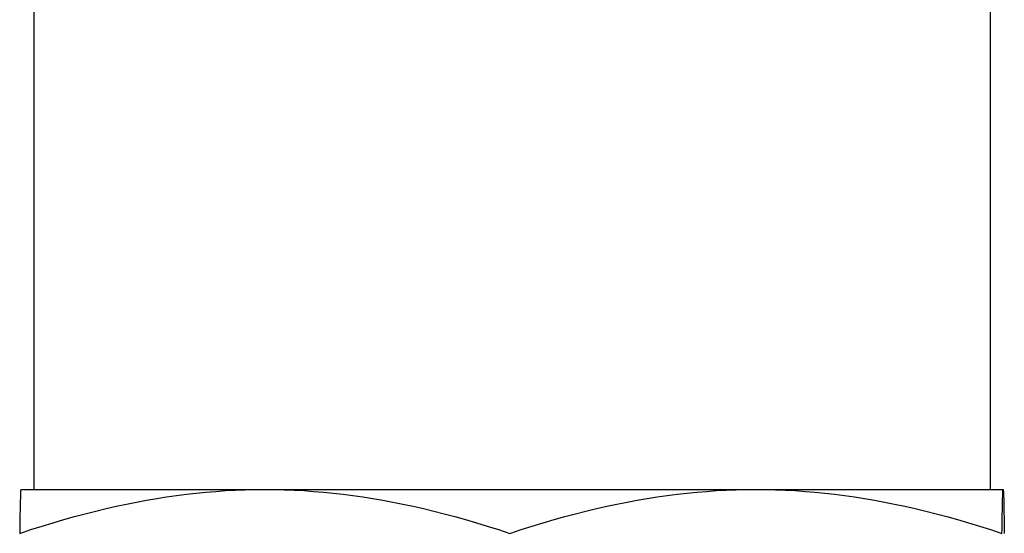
# Model space of a CAD drawing. Header units: millimetres. Extents: x 71 to 3793, y 26 to 321.
# Tile 6 of 11: x 421 to 440, y 216 to 226. Entities that reach past the tile are written whole.
import ezdxf

# ---------------------------------------------------------------- set-up
doc = ezdxf.new("R2010")
doc.units = ezdxf.units.MM
doc.layers.add('DETAIL', color=2, linetype='Continuous')

msp = doc.modelspace()

# ---------------------------------------------------------------- linework, layer by layer
at = {"layer": 'DETAIL'}
for p, q in [((421.063, 228.453), (421.063, 216.603)), ((439.563, 226.274), (439.563, 216.603)), ((420.813, 216.603), (425.529, 216.603)), ((420.813, 216.603), (420.813, 216.603)), ((425.529, 216.603), (435.029, 216.603)), ((435.029, 216.603), (439.813, 216.603)), ((439.813, 216.603), (439.813, 216.603)), ((439.813, 216.603), (439.813, 216.603))]:
    msp.add_line(p, q, dxfattribs=at)
at = {"layer": 'DETAIL', "flags": 128}
for points in [[(420.79, 215.754), (421.008, 215.826), (421.223, 215.894), (421.436, 215.959), (421.645, 216.02), (421.852, 216.078), (422.057, 216.132), (422.26, 216.184), (422.46, 216.232), (422.659, 216.277), (422.856, 216.319), (423.052, 216.358), (423.246, 216.395), (423.44, 216.428), (423.632, 216.458), (423.823, 216.486), (424.014, 216.51), (424.204, 216.532), (424.393, 216.551), (424.582, 216.566), (424.771, 216.58), (424.96, 216.59), (425.15, 216.597), (425.339, 216.601), (425.529, 216.603)], [(420.813, 216.603), (420.812, 216.601), (420.811, 216.596), (420.81, 216.588), (420.809, 216.578), (420.808, 216.564), (420.807, 216.548), (420.806, 216.529), (420.805, 216.507), (420.805, 216.483), (420.804, 216.455), (420.803, 216.425), (420.802, 216.392), (420.801, 216.355), (420.8, 216.316), (420.799, 216.274), (420.798, 216.229), (420.797, 216.181), (420.796, 216.13), (420.795, 216.076), (420.794, 216.018), (420.793, 215.957), (420.792, 215.893), (420.791, 215.825), (420.79, 215.754)], [(425.529, 216.603), (425.719, 216.601), (425.909, 216.597), (426.098, 216.59), (426.287, 216.58), (426.476, 216.566), (426.665, 216.551), (426.855, 216.532), (427.045, 216.51), (427.235, 216.486), (427.426, 216.458), (427.619, 216.428), (427.812, 216.395), (428.006, 216.358), (428.202, 216.319), (428.399, 216.277), (428.598, 216.232), (428.799, 216.184), (429.001, 216.132), (429.206, 216.078), (429.413, 216.02), (429.623, 215.959), (429.835, 215.894), (430.05, 215.826), (430.268, 215.754)], [(430.268, 215.754), (430.487, 215.826), (430.703, 215.894), (430.916, 215.959), (431.127, 216.02), (431.335, 216.078), (431.54, 216.132), (431.744, 216.184), (431.946, 216.232), (432.145, 216.277), (432.343, 216.319), (432.54, 216.358), (432.735, 216.395), (432.93, 216.428), (433.123, 216.458), (433.315, 216.486), (433.506, 216.51), (433.697, 216.532), (433.888, 216.551), (434.078, 216.566), (434.268, 216.58), (434.458, 216.59), (434.648, 216.597), (434.838, 216.601), (435.029, 216.603)], [(435.029, 216.603), (435.22, 216.601), (435.41, 216.597), (435.6, 216.59), (435.79, 216.58), (435.98, 216.566), (436.17, 216.551), (436.361, 216.532), (436.552, 216.51), (436.743, 216.486), (436.935, 216.458), (437.128, 216.428), (437.323, 216.395), (437.518, 216.358), (437.714, 216.319), (437.913, 216.277), (438.112, 216.232), (438.314, 216.184), (438.518, 216.132), (438.723, 216.078), (438.931, 216.02), (439.142, 215.959), (439.355, 215.894), (439.571, 215.826), (439.79, 215.754)], [(439.79, 215.754), (439.791, 215.826), (439.792, 215.894), (439.793, 215.959), (439.794, 216.02), (439.795, 216.078), (439.796, 216.132), (439.797, 216.184), (439.798, 216.232), (439.799, 216.277), (439.8, 216.319), (439.801, 216.358), (439.802, 216.395), (439.803, 216.428), (439.804, 216.458), (439.805, 216.486), (439.805, 216.51), (439.806, 216.532), (439.807, 216.551), (439.808, 216.566), (439.809, 216.58), (439.81, 216.59), (439.811, 216.597), (439.812, 216.601), (439.813, 216.603)], [(439.813, 216.603), (439.814, 216.601), (439.814, 216.597), (439.815, 216.59), (439.816, 216.58), (439.817, 216.566), (439.818, 216.551), (439.819, 216.532), (439.82, 216.51), (439.821, 216.486), (439.822, 216.458), (439.823, 216.428), (439.823, 216.395), (439.824, 216.358), (439.825, 216.319), (439.826, 216.277), (439.827, 216.232), (439.828, 216.184), (439.829, 216.132), (439.83, 216.078), (439.831, 216.02), (439.832, 215.959), (439.833, 215.894), (439.834, 215.826), (439.835, 215.754)]]:
    msp.add_lwpolyline(points, dxfattribs=at)

doc.saveas('drawing.dxf')
